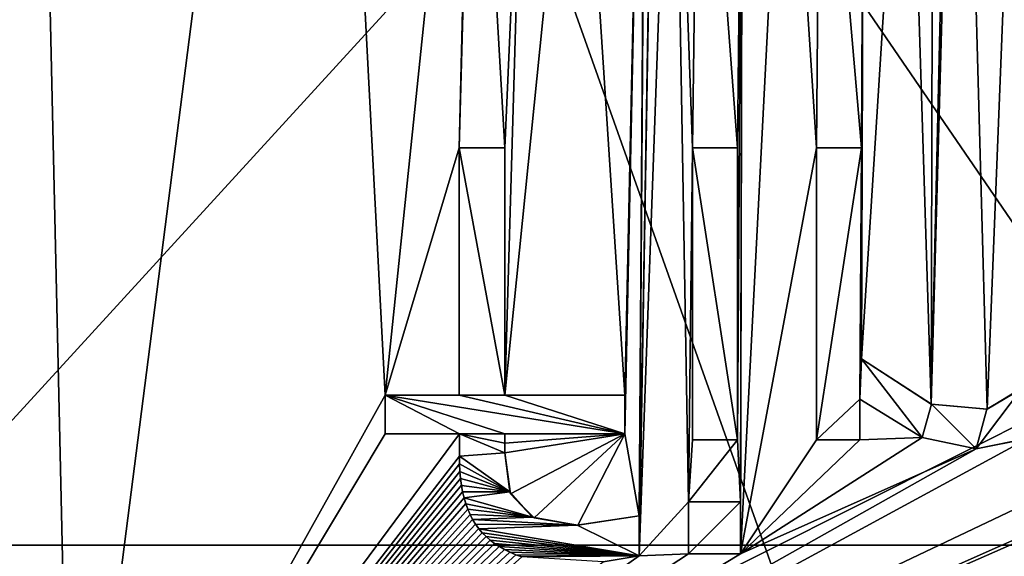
# Model space of a CAD drawing. Header units: millimetres. Extents: x -108 to 102, y -29 to 80.
# Tile 244 of 256: x 50.61 to 54.16, y 19.56 to 21.5. Entities that reach past the tile are written whole.
import ezdxf

# ---------------------------------------------------------------- set-up
doc = ezdxf.new("R2010")
doc.units = ezdxf.units.MM
doc.header["$LTSCALE"] = 65.185185
for name, color, linetype in [('2437', 7, 'CONTINUOUS'), ('2482', 7, 'CONTINUOUS'), ('2483', 7, 'CONTINUOUS'), ('2484', 7, 'CONTINUOUS'), ('2485', 7, 'CONTINUOUS'), ('2486', 7, 'CONTINUOUS'), ('2487', 7, 'CONTINUOUS'), ('2488', 7, 'CONTINUOUS'), ('2489', 7, 'CONTINUOUS'), ('2490', 7, 'CONTINUOUS'), ('2491', 7, 'CONTINUOUS'), ('2492', 7, 'CONTINUOUS'), ('2493', 7, 'CONTINUOUS'), ('2494', 7, 'CONTINUOUS'), ('2495', 7, 'CONTINUOUS'), ('2496', 7, 'CONTINUOUS'), ('2497', 7, 'CONTINUOUS'), ('2498', 7, 'CONTINUOUS'), ('2499', 7, 'CONTINUOUS'), ('2500', 7, 'CONTINUOUS'), ('2501', 7, 'CONTINUOUS'), ('2502', 7, 'CONTINUOUS'), ('2503', 7, 'CONTINUOUS'), ('2504', 7, 'CONTINUOUS'), ('2505', 7, 'CONTINUOUS'), ('2506', 7, 'CONTINUOUS'), ('2507', 7, 'CONTINUOUS'), ('2508', 7, 'CONTINUOUS'), ('2509', 7, 'CONTINUOUS'), ('2518', 7, 'CONTINUOUS'), ('2519', 7, 'CONTINUOUS'), ('2520', 7, 'CONTINUOUS'), ('2521', 7, 'CONTINUOUS'), ('26', 7, 'CONTINUOUS'), ('2715', 7, 'CONTINUOUS'), ('2751', 7, 'CONTINUOUS'), ('2761', 7, 'CONTINUOUS'), ('2762', 7, 'CONTINUOUS'), ('2763', 7, 'CONTINUOUS'), ('45', 7, 'CONTINUOUS'), ('46', 7, 'CONTINUOUS'), ('93', 7, 'CONTINUOUS')]:
    doc.layers.add(name, color=color, linetype=linetype)

msp = doc.modelspace()

# ---------------------------------------------------------------- linework, layer by layer
at = {"layer": '2437', "color": 7, "linetype": 'CONTINUOUS'}
for points in [[(74, 29.972, 120.55), (35, 29.972, 120.55), (35, 10.393, 121.8333), (74, 29.972, 120.55)], [(74, 29.972, 120.55), (35, 10.393, 121.8333), (74, 10.393, 121.8333), (74, 29.972, 120.55)]]:
    msp.add_3dface(points, dxfattribs=at)
at = {"layer": '2482', "color": 7, "linetype": 'CONTINUOUS'}
for points in [[(52.3609, 21.0363, 118.45), (52.3609, 20.1439, 118.45), (52.1967, 21.0363, 118.45), (52.3609, 21.0363, 118.45)], [(52.1967, 21.0363, 118.45), (52.3609, 20.1439, 118.45), (52.1967, 20.1439, 118.45), (52.1967, 21.0363, 118.45)], [(52.3609, 20.0049, 118.45), (52.1974, 20.0049, 118.45), (51.9294, 20.1439, 118.45), (52.3609, 20.0049, 118.45)], [(51.9294, 20.1439, 118.45), (52.1974, 20.0049, 118.45), (51.9294, 20.0049, 118.45), (51.9294, 20.1439, 118.45)], [(52.7945, 20.0049, 118.45), (52.3609, 20.0049, 118.45), (51.9294, 20.1439, 118.45), (52.7945, 20.0049, 118.45)], [(52.1967, 20.1439, 118.45), (52.7945, 20.0049, 118.45), (51.9294, 20.1439, 118.45), (52.1967, 20.1439, 118.45)], [(52.3609, 20.1439, 118.45), (52.7945, 20.0049, 118.45), (52.1967, 20.1439, 118.45), (52.3609, 20.1439, 118.45)], [(52.7945, 20.1439, 118.45), (52.7945, 20.0049, 118.45), (52.3609, 20.1439, 118.45), (52.7945, 20.1439, 118.45)], [(52.1974, 19.9245, 118.45), (52.1974, 20.0049, 118.45), (52.3609, 19.9364, 118.45), (52.1974, 19.9245, 118.45)], [(52.3609, 19.9364, 118.45), (52.1974, 20.0049, 118.45), (52.3609, 19.9707, 118.45), (52.3609, 19.9364, 118.45)], [(52.3609, 19.9707, 118.45), (52.1974, 20.0049, 118.45), (52.3609, 20.0049, 118.45), (52.3609, 19.9707, 118.45)], [(52.3796, 19.795, 118.45), (52.1974, 19.9245, 118.45), (52.3609, 19.9364, 118.45), (52.3796, 19.795, 118.45)], [(52.1979, 19.8961, 118.45), (52.1974, 19.9245, 118.45), (52.3796, 19.795, 118.45), (52.1979, 19.8961, 118.45)], [(52.1993, 19.8689, 118.45), (52.1979, 19.8961, 118.45), (52.3796, 19.795, 118.45), (52.1993, 19.8689, 118.45)], [(52.2017, 19.8431, 118.45), (52.1993, 19.8689, 118.45), (52.3796, 19.795, 118.45), (52.2017, 19.8431, 118.45)], [(52.205, 19.8187, 118.45), (52.2017, 19.8431, 118.45), (52.3796, 19.795, 118.45), (52.205, 19.8187, 118.45)], [(52.2092, 19.7956, 118.45), (52.205, 19.8187, 118.45), (52.3796, 19.795, 118.45), (52.2092, 19.7956, 118.45)], [(52.2144, 19.7734, 118.45), (52.2092, 19.7956, 118.45), (52.3796, 19.795, 118.45), (52.2144, 19.7734, 118.45)], [(52.4613, 19.7045, 118.45), (52.2144, 19.7734, 118.45), (52.3796, 19.795, 118.45), (52.4613, 19.7045, 118.45)], [(52.2206, 19.7523, 118.45), (52.2144, 19.7734, 118.45), (52.4613, 19.7045, 118.45), (52.2206, 19.7523, 118.45)], [(52.2277, 19.7323, 118.45), (52.2206, 19.7523, 118.45), (52.4613, 19.7045, 118.45), (52.2277, 19.7323, 118.45)], [(52.2359, 19.7133, 118.45), (52.2277, 19.7323, 118.45), (52.4613, 19.7045, 118.45), (52.2359, 19.7133, 118.45)], [(52.2451, 19.6953, 118.45), (52.2359, 19.7133, 118.45), (52.4613, 19.7045, 118.45), (52.2451, 19.6953, 118.45)], [(52.6228, 19.6749, 118.45), (52.2451, 19.6953, 118.45), (52.4613, 19.7045, 118.45), (52.6228, 19.6749, 118.45)], [(52.2555, 19.6784, 118.45), (52.2451, 19.6953, 118.45), (52.6228, 19.6749, 118.45), (52.2555, 19.6784, 118.45)], [(52.2673, 19.6623, 118.45), (52.2555, 19.6784, 118.45), (52.6228, 19.6749, 118.45), (52.2673, 19.6623, 118.45)], [(52.8464, 19.7092, 118.45), (52.8464, 19.5642, 118.45), (52.6228, 19.6749, 118.45), (52.8464, 19.7092, 118.45)], [(52.8464, 19.5642, 118.45), (52.2673, 19.6623, 118.45), (52.6228, 19.6749, 118.45), (52.8464, 19.5642, 118.45)], [(52.2804, 19.647, 118.45), (52.2673, 19.6623, 118.45), (52.8464, 19.5642, 118.45), (52.2804, 19.647, 118.45)], [(52.2938, 19.6337, 118.45), (52.2804, 19.647, 118.45), (52.8464, 19.5642, 118.45), (52.2938, 19.6337, 118.45)], [(52.3086, 19.621, 118.45), (52.2938, 19.6337, 118.45), (52.8464, 19.5642, 118.45), (52.3086, 19.621, 118.45)], [(52.3245, 19.609, 118.45), (52.3086, 19.621, 118.45), (52.8464, 19.5642, 118.45), (52.3245, 19.609, 118.45)], [(52.3418, 19.5977, 118.45), (52.3245, 19.609, 118.45), (52.8464, 19.5642, 118.45), (52.3418, 19.5977, 118.45)], [(52.3602, 19.5872, 118.45), (52.3418, 19.5977, 118.45), (52.8464, 19.5642, 118.45), (52.3602, 19.5872, 118.45)], [(52.3801, 19.5773, 118.45), (52.3602, 19.5872, 118.45), (52.8464, 19.5642, 118.45), (52.3801, 19.5773, 118.45)], [(52.4011, 19.5684, 118.45), (52.3801, 19.5773, 118.45), (52.8464, 19.5642, 118.45), (52.4011, 19.5684, 118.45)], [(52.423, 19.5604, 118.45), (52.4011, 19.5684, 118.45), (52.8464, 19.5642, 118.45), (52.423, 19.5604, 118.45)], [(52.7159, 19.5423, 118.45), (52.423, 19.5604, 118.45), (52.8464, 19.5642, 118.45), (52.7159, 19.5423, 118.45)]]:
    msp.add_3dface(points, dxfattribs=at)
at = {"layer": '2483', "color": 7, "linetype": 'CONTINUOUS'}
for points in [[(51.9294, 20.0049, 118.45), (52.1974, 20.0049, 118.45), (51.9294, 20.0049, 118.55), (51.9294, 20.0049, 118.45)], [(52.1974, 20.0049, 118.45), (52.1974, 20.0049, 118.55), (51.9294, 20.0049, 118.55), (52.1974, 20.0049, 118.45)]]:
    msp.add_3dface(points, dxfattribs=at)
at = {"layer": '2484', "color": 7, "linetype": 'CONTINUOUS'}
for points in [[(51.9294, 20.1439, 118.45), (51.9294, 20.0049, 118.45), (51.9294, 20.1439, 118.55), (51.9294, 20.1439, 118.45)], [(51.9294, 20.0049, 118.45), (51.9294, 20.0049, 118.55), (51.9294, 20.1439, 118.55), (51.9294, 20.0049, 118.45)]]:
    msp.add_3dface(points, dxfattribs=at)
at = {"layer": '2485', "color": 7, "linetype": 'CONTINUOUS'}
for points in [[(52.1967, 20.1439, 118.45), (51.9294, 20.1439, 118.45), (52.1967, 20.1439, 118.55), (52.1967, 20.1439, 118.45)], [(51.9294, 20.1439, 118.45), (51.9294, 20.1439, 118.55), (52.1967, 20.1439, 118.55), (51.9294, 20.1439, 118.45)]]:
    msp.add_3dface(points, dxfattribs=at)
at = {"layer": '2486', "color": 7, "linetype": 'CONTINUOUS'}
for points in [[(52.1967, 21.0363, 118.45), (52.1967, 20.1439, 118.45), (52.1967, 21.0363, 118.55), (52.1967, 21.0363, 118.45)], [(52.1967, 20.1439, 118.45), (52.1967, 20.1439, 118.55), (52.1967, 21.0363, 118.55), (52.1967, 20.1439, 118.45)]]:
    msp.add_3dface(points, dxfattribs=at)
at = {"layer": '2487', "color": 7, "linetype": 'CONTINUOUS'}
for points in [[(52.3609, 21.0363, 118.45), (52.1967, 21.0363, 118.45), (52.3609, 21.0363, 118.55), (52.3609, 21.0363, 118.45)], [(52.1967, 21.0363, 118.45), (52.1967, 21.0363, 118.55), (52.3609, 21.0363, 118.55), (52.1967, 21.0363, 118.45)]]:
    msp.add_3dface(points, dxfattribs=at)
at = {"layer": '2488', "color": 7, "linetype": 'CONTINUOUS'}
for points in [[(52.3609, 20.1439, 118.45), (52.3609, 21.0363, 118.45), (52.3609, 20.1439, 118.55), (52.3609, 20.1439, 118.45)], [(52.3609, 21.0363, 118.45), (52.3609, 21.0363, 118.55), (52.3609, 20.1439, 118.55), (52.3609, 21.0363, 118.45)]]:
    msp.add_3dface(points, dxfattribs=at)
at = {"layer": '2489', "color": 7, "linetype": 'CONTINUOUS'}
for points in [[(52.7945, 20.1439, 118.45), (52.3609, 20.1439, 118.45), (52.7945, 20.1439, 118.55), (52.7945, 20.1439, 118.45)], [(52.3609, 20.1439, 118.45), (52.3609, 20.1439, 118.55), (52.7945, 20.1439, 118.55), (52.3609, 20.1439, 118.45)]]:
    msp.add_3dface(points, dxfattribs=at)
at = {"layer": '2490', "color": 7, "linetype": 'CONTINUOUS'}
for points in [[(52.7945, 20.0049, 118.45), (52.7945, 20.1439, 118.45), (52.7945, 20.0049, 118.55), (52.7945, 20.0049, 118.45)], [(52.7945, 20.1439, 118.45), (52.7945, 20.1439, 118.55), (52.7945, 20.0049, 118.55), (52.7945, 20.1439, 118.45)]]:
    msp.add_3dface(points, dxfattribs=at)
at = {"layer": '2491', "color": 7, "linetype": 'CONTINUOUS'}
for points in [[(52.3609, 20.0049, 118.45), (52.7945, 20.0049, 118.45), (52.3609, 20.0049, 118.55), (52.3609, 20.0049, 118.45)], [(52.7945, 20.0049, 118.45), (52.7945, 20.0049, 118.55), (52.3609, 20.0049, 118.55), (52.7945, 20.0049, 118.45)]]:
    msp.add_3dface(points, dxfattribs=at)
at = {"layer": '2492', "color": 7, "linetype": 'CONTINUOUS'}
for points in [[(52.3609, 19.9707, 118.45), (52.3609, 20.0049, 118.45), (52.3609, 19.9707, 118.55), (52.3609, 19.9707, 118.45)], [(52.3609, 20.0049, 118.45), (52.3609, 20.0049, 118.55), (52.3609, 19.9707, 118.55), (52.3609, 20.0049, 118.45)], [(52.3609, 19.9364, 118.45), (52.3609, 19.9707, 118.45), (52.3609, 19.9364, 118.55), (52.3609, 19.9364, 118.45)], [(52.3609, 19.9364, 118.55), (52.3609, 19.9707, 118.45), (52.3609, 19.9707, 118.55), (52.3609, 19.9364, 118.55)]]:
    msp.add_3dface(points, dxfattribs=at)
at = {"layer": '2493', "color": 7, "linetype": 'CONTINUOUS'}
for points in [[(52.3796, 19.795, 118.45), (52.3609, 19.9364, 118.45), (52.3823, 19.788, 118.55), (52.3796, 19.795, 118.45)], [(52.3609, 19.9364, 118.45), (52.3609, 19.9364, 118.55), (52.3823, 19.788, 118.55), (52.3609, 19.9364, 118.45)], [(52.4613, 19.7045, 118.45), (52.3796, 19.795, 118.45), (52.3823, 19.788, 118.55), (52.4613, 19.7045, 118.45)], [(52.4667, 19.7018, 118.55), (52.4613, 19.7045, 118.45), (52.3823, 19.788, 118.55), (52.4667, 19.7018, 118.55)], [(52.6228, 19.6749, 118.45), (52.4613, 19.7045, 118.45), (52.4667, 19.7018, 118.55), (52.6228, 19.6749, 118.45)], [(52.6252, 19.6749, 118.55), (52.6228, 19.6749, 118.45), (52.4667, 19.7018, 118.55), (52.6252, 19.6749, 118.55)], [(52.8464, 19.7092, 118.45), (52.6228, 19.6749, 118.45), (52.8464, 19.7092, 118.55), (52.8464, 19.7092, 118.45)], [(52.8464, 19.7092, 118.55), (52.6228, 19.6749, 118.45), (52.6252, 19.6749, 118.55), (52.8464, 19.7092, 118.55)]]:
    msp.add_3dface(points, dxfattribs=at)
at = {"layer": '2494', "color": 7, "linetype": 'CONTINUOUS'}
for points in [[(52.8464, 19.5642, 118.45), (52.8464, 19.7092, 118.45), (52.8464, 19.5642, 118.55), (52.8464, 19.5642, 118.45)], [(52.8464, 19.7092, 118.45), (52.8464, 19.7092, 118.55), (52.8464, 19.5642, 118.55), (52.8464, 19.7092, 118.45)]]:
    msp.add_3dface(points, dxfattribs=at)
at = {"layer": '2495', "color": 7, "linetype": 'CONTINUOUS'}
for points in [[(52.7159, 19.5423, 118.45), (52.8464, 19.5642, 118.45), (52.7162, 19.5423, 118.55), (52.7159, 19.5423, 118.45)], [(52.8464, 19.5642, 118.45), (52.8464, 19.5642, 118.55), (52.7162, 19.5423, 118.55), (52.8464, 19.5642, 118.45)]]:
    msp.add_3dface(points, dxfattribs=at)
at = {"layer": '2496', "color": 7, "linetype": 'CONTINUOUS'}
for points in [[(52.1974, 19.9245, 118.45), (52.1979, 19.8961, 118.45), (52.1974, 19.9245, 118.55), (52.1974, 19.9245, 118.45)], [(52.1974, 19.9245, 118.55), (52.1979, 19.8961, 118.45), (52.1979, 19.8961, 118.55), (52.1974, 19.9245, 118.55)], [(52.1979, 19.8961, 118.45), (52.1993, 19.8689, 118.45), (52.1993, 19.869, 118.55), (52.1979, 19.8961, 118.45)], [(52.1979, 19.8961, 118.55), (52.1979, 19.8961, 118.45), (52.1993, 19.869, 118.55), (52.1979, 19.8961, 118.55)], [(52.1993, 19.869, 118.55), (52.1993, 19.8689, 118.45), (52.2017, 19.8433, 118.55), (52.1993, 19.869, 118.55)], [(52.1993, 19.8689, 118.45), (52.2017, 19.8431, 118.45), (52.2017, 19.8433, 118.55), (52.1993, 19.8689, 118.45)], [(52.2017, 19.8433, 118.55), (52.2017, 19.8431, 118.45), (52.2049, 19.8189, 118.55), (52.2017, 19.8433, 118.55)], [(52.2017, 19.8431, 118.45), (52.205, 19.8187, 118.45), (52.2049, 19.8189, 118.55), (52.2017, 19.8431, 118.45)], [(52.2049, 19.8189, 118.55), (52.205, 19.8187, 118.45), (52.2092, 19.7958, 118.55), (52.2049, 19.8189, 118.55)], [(52.205, 19.8187, 118.45), (52.2092, 19.7956, 118.45), (52.2092, 19.7958, 118.55), (52.205, 19.8187, 118.45)], [(52.2092, 19.7958, 118.55), (52.2092, 19.7956, 118.45), (52.2143, 19.7737, 118.55), (52.2092, 19.7958, 118.55)], [(52.2092, 19.7956, 118.45), (52.2144, 19.7734, 118.45), (52.2143, 19.7737, 118.55), (52.2092, 19.7956, 118.45)], [(52.2143, 19.7737, 118.55), (52.2144, 19.7734, 118.45), (52.2205, 19.7527, 118.55), (52.2143, 19.7737, 118.55)], [(52.2144, 19.7734, 118.45), (52.2206, 19.7523, 118.45), (52.2205, 19.7527, 118.55), (52.2144, 19.7734, 118.45)], [(52.2205, 19.7527, 118.55), (52.2206, 19.7523, 118.45), (52.2276, 19.7327, 118.55), (52.2205, 19.7527, 118.55)], [(52.2206, 19.7523, 118.45), (52.2277, 19.7323, 118.45), (52.2276, 19.7327, 118.55), (52.2206, 19.7523, 118.45)], [(52.2276, 19.7327, 118.55), (52.2277, 19.7323, 118.45), (52.2357, 19.7137, 118.55), (52.2276, 19.7327, 118.55)], [(52.2277, 19.7323, 118.45), (52.2359, 19.7133, 118.45), (52.2357, 19.7137, 118.55), (52.2277, 19.7323, 118.45)], [(52.2357, 19.7137, 118.55), (52.2359, 19.7133, 118.45), (52.2449, 19.6958, 118.55), (52.2357, 19.7137, 118.55)], [(52.2359, 19.7133, 118.45), (52.2451, 19.6953, 118.45), (52.2449, 19.6958, 118.55), (52.2359, 19.7133, 118.45)], [(52.2449, 19.6958, 118.55), (52.2451, 19.6953, 118.45), (52.2552, 19.6788, 118.55), (52.2449, 19.6958, 118.55)], [(52.2451, 19.6953, 118.45), (52.2555, 19.6784, 118.45), (52.2552, 19.6788, 118.55), (52.2451, 19.6953, 118.45)], [(52.2552, 19.6788, 118.55), (52.2555, 19.6784, 118.45), (52.267, 19.6626, 118.55), (52.2552, 19.6788, 118.55)], [(52.2555, 19.6784, 118.45), (52.2673, 19.6623, 118.45), (52.267, 19.6626, 118.55), (52.2555, 19.6784, 118.45)], [(52.267, 19.6626, 118.55), (52.2673, 19.6623, 118.45), (52.2801, 19.6474, 118.55), (52.267, 19.6626, 118.55)], [(52.2673, 19.6623, 118.45), (52.2804, 19.647, 118.45), (52.2801, 19.6474, 118.55), (52.2673, 19.6623, 118.45)], [(52.2801, 19.6474, 118.55), (52.2804, 19.647, 118.45), (52.2935, 19.634, 118.55), (52.2801, 19.6474, 118.55)], [(52.2804, 19.647, 118.45), (52.2938, 19.6337, 118.45), (52.2935, 19.634, 118.55), (52.2804, 19.647, 118.45)], [(52.2935, 19.634, 118.55), (52.2938, 19.6337, 118.45), (52.3082, 19.6213, 118.55), (52.2935, 19.634, 118.55)], [(52.2938, 19.6337, 118.45), (52.3086, 19.621, 118.45), (52.3082, 19.6213, 118.55), (52.2938, 19.6337, 118.45)], [(52.3082, 19.6213, 118.55), (52.3086, 19.621, 118.45), (52.3242, 19.6092, 118.55), (52.3082, 19.6213, 118.55)], [(52.3086, 19.621, 118.45), (52.3245, 19.609, 118.45), (52.3242, 19.6092, 118.55), (52.3086, 19.621, 118.45)], [(52.3242, 19.6092, 118.55), (52.3245, 19.609, 118.45), (52.3414, 19.5979, 118.55), (52.3242, 19.6092, 118.55)], [(52.3245, 19.609, 118.45), (52.3418, 19.5977, 118.45), (52.3414, 19.5979, 118.55), (52.3245, 19.609, 118.45)], [(52.3414, 19.5979, 118.55), (52.3418, 19.5977, 118.45), (52.3599, 19.5873, 118.55), (52.3414, 19.5979, 118.55)], [(52.3418, 19.5977, 118.45), (52.3602, 19.5872, 118.45), (52.3599, 19.5873, 118.55), (52.3418, 19.5977, 118.45)], [(52.3599, 19.5873, 118.55), (52.3602, 19.5872, 118.45), (52.3798, 19.5775, 118.55), (52.3599, 19.5873, 118.55)], [(52.3602, 19.5872, 118.45), (52.3801, 19.5773, 118.45), (52.3798, 19.5775, 118.55), (52.3602, 19.5872, 118.45)], [(52.3798, 19.5775, 118.55), (52.3801, 19.5773, 118.45), (52.4009, 19.5685, 118.55), (52.3798, 19.5775, 118.55)], [(52.3801, 19.5773, 118.45), (52.4011, 19.5684, 118.45), (52.4009, 19.5685, 118.55), (52.3801, 19.5773, 118.45)], [(52.4009, 19.5685, 118.55), (52.4011, 19.5684, 118.45), (52.4228, 19.5605, 118.55), (52.4009, 19.5685, 118.55)], [(52.4011, 19.5684, 118.45), (52.423, 19.5604, 118.45), (52.4228, 19.5605, 118.55), (52.4011, 19.5684, 118.45)]]:
    msp.add_3dface(points, dxfattribs=at)
at = {"layer": '2497', "color": 7, "linetype": 'CONTINUOUS'}
for points in [[(52.1974, 20.0049, 118.45), (52.1974, 19.9245, 118.45), (52.1974, 20.0049, 118.55), (52.1974, 20.0049, 118.45)], [(52.1974, 20.0049, 118.55), (52.1974, 19.9245, 118.45), (52.1974, 19.9245, 118.55), (52.1974, 20.0049, 118.55)]]:
    msp.add_3dface(points, dxfattribs=at)
at = {"layer": '2498', "color": 7, "linetype": 'CONTINUOUS'}
for points in [[(53.2114, 19.5722, 118.55), (53.0239, 19.5722, 118.55), (53.2114, 19.5722, 118.45), (53.2114, 19.5722, 118.55)], [(53.2114, 19.5722, 118.45), (53.0239, 19.5722, 118.55), (53.0239, 19.5722, 118.45), (53.2114, 19.5722, 118.45)]]:
    msp.add_3dface(points, dxfattribs=at)
at = {"layer": '2499', "color": 7, "linetype": 'CONTINUOUS'}
for points in [[(53.0239, 19.5722, 118.45), (53.0239, 19.5722, 118.55), (53.0239, 19.7597, 118.55), (53.0239, 19.5722, 118.45)], [(53.0239, 19.5722, 118.45), (53.0239, 19.7597, 118.55), (53.0239, 19.7597, 118.45), (53.0239, 19.5722, 118.45)]]:
    msp.add_3dface(points, dxfattribs=at)
at = {"layer": '2500', "color": 7, "linetype": 'CONTINUOUS'}
for points in [[(53.0239, 19.7597, 118.45), (53.0239, 19.7597, 118.55), (53.2114, 19.7597, 118.55), (53.0239, 19.7597, 118.45)], [(53.0239, 19.7597, 118.45), (53.2114, 19.7597, 118.55), (53.2114, 19.7597, 118.45), (53.0239, 19.7597, 118.45)]]:
    msp.add_3dface(points, dxfattribs=at)
at = {"layer": '2501', "color": 7, "linetype": 'CONTINUOUS'}
for points in [[(53.2114, 19.5722, 118.55), (53.2114, 19.5722, 118.45), (53.2114, 19.7597, 118.45), (53.2114, 19.5722, 118.55)], [(53.2114, 19.7597, 118.55), (53.2114, 19.5722, 118.55), (53.2114, 19.7597, 118.45), (53.2114, 19.7597, 118.55)]]:
    msp.add_3dface(points, dxfattribs=at)
at = {"layer": '2502', "color": 7, "linetype": 'CONTINUOUS'}
for points in [[(53.0379, 19.983, 118.45), (53.0379, 19.983, 118.55), (53.0379, 21.0363, 118.55), (53.0379, 19.983, 118.45)], [(53.0379, 21.0363, 118.45), (53.0379, 19.983, 118.45), (53.0379, 21.0363, 118.55), (53.0379, 21.0363, 118.45)]]:
    msp.add_3dface(points, dxfattribs=at)
at = {"layer": '2503', "color": 7, "linetype": 'CONTINUOUS'}
for points in [[(53.0379, 21.0363, 118.45), (53.0379, 21.0363, 118.55), (53.2008, 21.0363, 118.55), (53.0379, 21.0363, 118.45)], [(53.0379, 21.0363, 118.45), (53.2008, 21.0363, 118.55), (53.2008, 21.0363, 118.45), (53.0379, 21.0363, 118.45)]]:
    msp.add_3dface(points, dxfattribs=at)
at = {"layer": '2504', "color": 7, "linetype": 'CONTINUOUS'}
for points in [[(53.2008, 21.0363, 118.45), (53.2008, 21.0363, 118.55), (53.2008, 19.983, 118.55), (53.2008, 21.0363, 118.45)], [(53.2008, 19.983, 118.45), (53.2008, 21.0363, 118.45), (53.2008, 19.983, 118.55), (53.2008, 19.983, 118.45)]]:
    msp.add_3dface(points, dxfattribs=at)
at = {"layer": '2505', "color": 7, "linetype": 'CONTINUOUS'}
for points in [[(53.0379, 19.983, 118.55), (53.0379, 19.983, 118.45), (53.2008, 19.983, 118.45), (53.0379, 19.983, 118.55)], [(53.0379, 19.983, 118.55), (53.2008, 19.983, 118.45), (53.2008, 19.983, 118.55), (53.0379, 19.983, 118.55)]]:
    msp.add_3dface(points, dxfattribs=at)
at = {"layer": '2506', "color": 7, "linetype": 'CONTINUOUS'}
for points in [[(53.4854, 19.9831, 118.45), (53.4854, 19.9831, 118.55), (53.4854, 21.0364, 118.55), (53.4854, 19.9831, 118.45)], [(53.4854, 21.0364, 118.45), (53.4854, 19.9831, 118.45), (53.4854, 21.0364, 118.55), (53.4854, 21.0364, 118.45)]]:
    msp.add_3dface(points, dxfattribs=at)
at = {"layer": '2507', "color": 7, "linetype": 'CONTINUOUS'}
for points in [[(53.4854, 21.0364, 118.45), (53.4854, 21.0364, 118.55), (53.6483, 21.0364, 118.55), (53.4854, 21.0364, 118.45)], [(53.4854, 21.0364, 118.45), (53.6483, 21.0364, 118.55), (53.6483, 21.0364, 118.45), (53.4854, 21.0364, 118.45)]]:
    msp.add_3dface(points, dxfattribs=at)
at = {"layer": '2508', "color": 7, "linetype": 'CONTINUOUS'}
for points in [[(53.6483, 21.0364, 118.45), (53.6483, 21.0364, 118.55), (53.6483, 20.2751, 118.55), (53.6483, 21.0364, 118.45)], [(53.6483, 20.2751, 118.45), (53.6483, 21.0364, 118.45), (53.6483, 20.2751, 118.55), (53.6483, 20.2751, 118.45)]]:
    msp.add_3dface(points, dxfattribs=at)
at = {"layer": '2509', "color": 7, "linetype": 'CONTINUOUS'}
for points in [[(53.6483, 20.2751, 118.45), (53.6483, 20.2751, 118.55), (53.8996, 20.1123, 118.55), (53.6483, 20.2751, 118.45)], [(53.6483, 20.2751, 118.45), (53.8996, 20.1123, 118.55), (53.9006, 20.112, 118.45), (53.6483, 20.2751, 118.45)], [(54.1001, 20.0942, 118.45), (54.1012, 20.0943, 118.55), (54.2249, 20.1666, 118.45), (54.1001, 20.0942, 118.45)], [(54.1012, 20.0943, 118.55), (54.2276, 20.1703, 118.55), (54.2249, 20.1666, 118.45), (54.1012, 20.0943, 118.55)], [(53.8996, 20.1123, 118.55), (54.1012, 20.0943, 118.55), (53.9006, 20.112, 118.45), (53.8996, 20.1123, 118.55)], [(53.9006, 20.112, 118.45), (54.1012, 20.0943, 118.55), (54.1001, 20.0942, 118.45), (53.9006, 20.112, 118.45)]]:
    msp.add_3dface(points, dxfattribs=at)
at = {"layer": '2518', "color": 7, "linetype": 'CONTINUOUS'}
for points in [[(54.2501, 19.989, 118.55), (54.0619, 19.9506, 118.55), (54.2491, 19.9884, 118.45), (54.2501, 19.989, 118.55)], [(54.2491, 19.9884, 118.45), (54.0619, 19.9506, 118.55), (54.0619, 19.9506, 118.45), (54.2491, 19.9884, 118.45)]]:
    msp.add_3dface(points, dxfattribs=at)
at = {"layer": '2519', "color": 7, "linetype": 'CONTINUOUS'}
for points in [[(53.8671, 19.9911, 118.55), (53.6423, 20.1301, 118.55), (53.8671, 19.9911, 118.45), (53.8671, 19.9911, 118.55)], [(53.8671, 19.9911, 118.45), (53.6423, 20.1301, 118.55), (53.6423, 20.1301, 118.45), (53.8671, 19.9911, 118.45)], [(54.0619, 19.9506, 118.45), (54.0619, 19.9506, 118.55), (53.8671, 19.9911, 118.55), (54.0619, 19.9506, 118.45)], [(54.0619, 19.9506, 118.45), (53.8671, 19.9911, 118.55), (53.8671, 19.9911, 118.45), (54.0619, 19.9506, 118.45)]]:
    msp.add_3dface(points, dxfattribs=at)
at = {"layer": '2520', "color": 7, "linetype": 'CONTINUOUS'}
for points in [[(53.6423, 20.1301, 118.45), (53.6423, 20.1301, 118.55), (53.6423, 19.9831, 118.55), (53.6423, 20.1301, 118.45)], [(53.6423, 20.1301, 118.45), (53.6423, 19.9831, 118.55), (53.6423, 19.9831, 118.45), (53.6423, 20.1301, 118.45)]]:
    msp.add_3dface(points, dxfattribs=at)
at = {"layer": '2521', "color": 7, "linetype": 'CONTINUOUS'}
for points in [[(53.4854, 19.9831, 118.55), (53.4854, 19.9831, 118.45), (53.6423, 19.9831, 118.45), (53.4854, 19.9831, 118.55)], [(53.6423, 19.9831, 118.55), (53.4854, 19.9831, 118.55), (53.6423, 19.9831, 118.45), (53.6423, 19.9831, 118.55)]]:
    msp.add_3dface(points, dxfattribs=at)
at = {"layer": '26', "color": 7, "linetype": 'CONTINUOUS', "true_color": 0xe6e6e6}
for points in [[(54.5, 16.2143, 110.2005), (51.4757, 24.739, 114.2642), (45.3571, 18.6641, 110.2005), (54.5, 16.2143, 110.2005)], [(51.4757, 24.739, 114.2642), (48.4623, 24.739, 113.8105), (45.3571, 18.6641, 110.2005), (51.4757, 24.739, 114.2642)], [(54.5, 20.3192, 112.626), (54.5, 24.739, 114.4146), (51.4757, 24.739, 114.2642), (54.5, 20.3192, 112.626)], [(54.5, 16.2143, 110.2005), (54.5, 20.3192, 112.626), (51.4757, 24.739, 114.2642), (54.5, 16.2143, 110.2005)]]:
    msp.add_3dface(points, dxfattribs=at)
at = {"layer": '2715', "color": 7, "linetype": 'CONTINUOUS'}
msp.add_3dface([(44.1194, 21.291, 118.55), (50.798, 18.1132, 118.55), (50.5869, 17.573, 118.3692), (44.1194, 21.291, 118.55)], dxfattribs=at)
at = {"layer": '2751', "color": 7, "linetype": 'CONTINUOUS'}
for points in [[(50.6358, 25.334, 118.55), (44.1194, 21.291, 118.55), (47.0754, 23.5399, 118.55), (50.6358, 25.334, 118.55)], [(50.798, 18.1132, 118.55), (44.1194, 21.291, 118.55), (50.6358, 25.334, 118.55), (50.798, 18.1132, 118.55)], [(51.6771, 24.9777, 118.55), (50.798, 18.1132, 118.55), (50.6358, 25.334, 118.55), (51.6771, 24.9777, 118.55)], [(51.9294, 20.1439, 118.55), (50.798, 18.1132, 118.55), (51.6771, 24.9777, 118.55), (51.9294, 20.1439, 118.55)], [(52.25, 23.2287, 118.55), (51.9294, 20.1439, 118.55), (51.6771, 24.9777, 118.55), (52.25, 23.2287, 118.55)], [(52.7945, 20.1439, 118.55), (52.625, 22.75, 118.55), (52.875, 23.867, 118.55), (52.7945, 20.1439, 118.55)], [(52.7945, 20.0049, 118.55), (52.7945, 20.1439, 118.55), (52.875, 23.867, 118.55), (52.7945, 20.0049, 118.55)], [(52.8464, 19.7092, 118.55), (52.7945, 20.0049, 118.55), (52.875, 23.867, 118.55), (52.8464, 19.7092, 118.55)], [(52.8464, 19.5642, 118.55), (52.8464, 19.7092, 118.55), (52.875, 23.867, 118.55), (52.8464, 19.5642, 118.55)], [(52.875, 23.7713, 118.55), (52.8464, 19.5642, 118.55), (52.875, 23.867, 118.55), (52.875, 23.7713, 118.55)], [(54.1012, 20.0943, 118.55), (54, 23.7713, 118.55), (54.25, 23.867, 118.55), (54.1012, 20.0943, 118.55)], [(54.2276, 20.1703, 118.55), (54.1012, 20.0943, 118.55), (54.25, 23.867, 118.55), (54.2276, 20.1703, 118.55)], [(52.8464, 19.5642, 118.55), (52.875, 23.7713, 118.55), (52.9062, 23.2287, 118.55), (52.8464, 19.5642, 118.55)], [(54.1012, 20.0943, 118.55), (53.8996, 20.1123, 118.55), (54, 23.7713, 118.55), (54.1012, 20.0943, 118.55)], [(54, 23.7713, 118.55), (53.8996, 20.1123, 118.55), (53.9688, 23.133, 118.55), (54, 23.7713, 118.55)], [(52.1967, 21.0363, 118.55), (51.9294, 20.1439, 118.55), (52.25, 23.2287, 118.55), (52.1967, 21.0363, 118.55)], [(52.25, 22.9734, 118.55), (52.1967, 21.0363, 118.55), (52.25, 23.2287, 118.55), (52.25, 22.9734, 118.55)], [(52.9062, 23.133, 118.55), (52.8464, 19.5642, 118.55), (52.9062, 23.2287, 118.55), (52.9062, 23.133, 118.55)], [(52.9687, 22.9734, 118.55), (52.8464, 19.5642, 118.55), (52.9062, 23.133, 118.55), (52.9687, 22.9734, 118.55)], [(53.9688, 23.133, 118.55), (53.8996, 20.1123, 118.55), (53.9062, 22.9734, 118.55), (53.9688, 23.133, 118.55)], [(52.3609, 21.0363, 118.55), (52.1967, 21.0363, 118.55), (52.25, 22.9734, 118.55), (52.3609, 21.0363, 118.55)], [(52.4375, 22.75, 118.55), (52.3609, 21.0363, 118.55), (52.25, 22.9734, 118.55), (52.4375, 22.75, 118.55)], [(53.0239, 19.7597, 118.55), (52.8464, 19.5642, 118.55), (52.9687, 22.9734, 118.55), (53.0239, 19.7597, 118.55)], [(53.0379, 21.0363, 118.55), (53.0239, 19.7597, 118.55), (52.9687, 22.9734, 118.55), (53.0379, 21.0363, 118.55)], [(53.0625, 22.8777, 118.55), (53.0379, 21.0363, 118.55), (52.9687, 22.9734, 118.55), (53.0625, 22.8777, 118.55)], [(53.9062, 22.9734, 118.55), (53.8996, 20.1123, 118.55), (53.8125, 22.8777, 118.55), (53.9062, 22.9734, 118.55)], [(53.2008, 21.0363, 118.55), (53.0379, 21.0363, 118.55), (53.0625, 22.8777, 118.55), (53.2008, 21.0363, 118.55)], [(53.2187, 22.7819, 118.55), (53.2008, 21.0363, 118.55), (53.0625, 22.8777, 118.55), (53.2187, 22.7819, 118.55)], [(53.8996, 20.1123, 118.55), (53.6483, 20.2751, 118.55), (53.8125, 22.8777, 118.55), (53.8996, 20.1123, 118.55)], [(53.8125, 22.8777, 118.55), (53.6483, 20.2751, 118.55), (53.6562, 22.7819, 118.55), (53.8125, 22.8777, 118.55)], [(53.2114, 19.7597, 118.55), (53.2008, 19.983, 118.55), (53.2187, 22.7819, 118.55), (53.2114, 19.7597, 118.55)], [(53.2008, 19.983, 118.55), (53.2008, 21.0363, 118.55), (53.2187, 22.7819, 118.55), (53.2008, 19.983, 118.55)], [(53.2114, 19.5722, 118.55), (53.2114, 19.7597, 118.55), (53.2187, 22.7819, 118.55), (53.2114, 19.5722, 118.55)], [(53.375, 22.75, 118.55), (53.2114, 19.5722, 118.55), (53.2187, 22.7819, 118.55), (53.375, 22.75, 118.55)], [(53.6562, 22.7819, 118.55), (53.6483, 21.0364, 118.55), (53.5, 22.75, 118.55), (53.6562, 22.7819, 118.55)], [(53.6483, 20.2751, 118.55), (53.6483, 21.0364, 118.55), (53.6562, 22.7819, 118.55), (53.6483, 20.2751, 118.55)], [(52.3609, 20.1439, 118.55), (52.3609, 21.0363, 118.55), (52.4375, 22.75, 118.55), (52.3609, 20.1439, 118.55)], [(52.7945, 20.1439, 118.55), (52.3609, 20.1439, 118.55), (52.625, 22.75, 118.55), (52.7945, 20.1439, 118.55)], [(52.625, 22.75, 118.55), (52.3609, 20.1439, 118.55), (52.4375, 22.75, 118.55), (52.625, 22.75, 118.55)], [(53.4854, 21.0364, 118.55), (53.2114, 19.5722, 118.55), (53.375, 22.75, 118.55), (53.4854, 21.0364, 118.55)], [(53.5, 22.75, 118.55), (53.4854, 21.0364, 118.55), (53.375, 22.75, 118.55), (53.5, 22.75, 118.55)], [(53.6483, 21.0364, 118.55), (53.4854, 21.0364, 118.55), (53.5, 22.75, 118.55), (53.6483, 21.0364, 118.55)], [(52.1967, 20.1439, 118.55), (51.9294, 20.1439, 118.55), (52.1967, 21.0363, 118.55), (52.1967, 20.1439, 118.55)], [(53.0379, 19.983, 118.55), (53.0239, 19.7597, 118.55), (53.0379, 21.0363, 118.55), (53.0379, 19.983, 118.55)], [(53.4854, 19.9831, 118.55), (53.2114, 19.5722, 118.55), (53.4854, 21.0364, 118.55), (53.4854, 19.9831, 118.55)], [(54.9789, 19.9683, 118.55), (55.4856, 20.176, 118.55), (50.798, 18.1132, 118.55), (54.9789, 19.9683, 118.55)], [(55.4856, 20.176, 118.55), (55.6618, 20.0239, 118.55), (50.798, 18.1132, 118.55), (55.4856, 20.176, 118.55)], [(51.9294, 20.1439, 118.55), (51.9294, 20.0049, 118.55), (50.798, 18.1132, 118.55), (51.9294, 20.1439, 118.55)], [(53.6423, 20.1301, 118.55), (53.8671, 19.9911, 118.55), (53.6423, 19.9831, 118.55), (53.6423, 20.1301, 118.55)], [(55.6618, 20.0239, 118.55), (55.9038, 19.957, 118.55), (50.798, 18.1132, 118.55), (55.6618, 20.0239, 118.55)], [(56.1748, 19.9546, 118.55), (56.3717, 20.0167, 118.55), (50.798, 18.1132, 118.55), (56.1748, 19.9546, 118.55)], [(56.3717, 20.0167, 118.55), (56.8441, 19.571, 118.55), (50.798, 18.1132, 118.55), (56.3717, 20.0167, 118.55)], [(51.9294, 20.0049, 118.55), (52.1974, 20.0049, 118.55), (50.798, 18.1132, 118.55), (51.9294, 20.0049, 118.55)], [(52.1974, 20.0049, 118.55), (52.1974, 19.9245, 118.55), (50.798, 18.1132, 118.55), (52.1974, 20.0049, 118.55)], [(52.3609, 20.0049, 118.55), (52.7945, 20.0049, 118.55), (52.3609, 19.9707, 118.55), (52.3609, 20.0049, 118.55)], [(52.7945, 20.0049, 118.55), (52.3609, 19.9364, 118.55), (52.3609, 19.9707, 118.55), (52.7945, 20.0049, 118.55)], [(52.3609, 19.9364, 118.55), (52.7945, 20.0049, 118.55), (52.3823, 19.788, 118.55), (52.3609, 19.9364, 118.55)], [(52.7945, 20.0049, 118.55), (52.4667, 19.7018, 118.55), (52.3823, 19.788, 118.55), (52.7945, 20.0049, 118.55)], [(52.7945, 20.0049, 118.55), (52.6252, 19.6749, 118.55), (52.4667, 19.7018, 118.55), (52.7945, 20.0049, 118.55)], [(52.7945, 20.0049, 118.55), (52.8464, 19.7092, 118.55), (52.6252, 19.6749, 118.55), (52.7945, 20.0049, 118.55)], [(54.2501, 19.989, 118.55), (54.692, 19.9657, 118.55), (50.798, 18.1132, 118.55), (54.2501, 19.989, 118.55)], [(54.0619, 19.9506, 118.55), (54.2501, 19.989, 118.55), (50.798, 18.1132, 118.55), (54.0619, 19.9506, 118.55)], [(54.692, 19.9657, 118.55), (54.9789, 19.9683, 118.55), (50.798, 18.1132, 118.55), (54.692, 19.9657, 118.55)], [(53.2114, 19.7597, 118.55), (53.0239, 19.7597, 118.55), (53.2008, 19.983, 118.55), (53.2114, 19.7597, 118.55)], [(53.0239, 19.7597, 118.55), (53.0379, 19.983, 118.55), (53.2008, 19.983, 118.55), (53.0239, 19.7597, 118.55)], [(54.0619, 19.9506, 118.55), (53.2114, 19.5722, 118.55), (53.8671, 19.9911, 118.55), (54.0619, 19.9506, 118.55)], [(53.8671, 19.9911, 118.55), (53.2114, 19.5722, 118.55), (53.6423, 19.9831, 118.55), (53.8671, 19.9911, 118.55)], [(53.2114, 19.5722, 118.55), (53.4854, 19.9831, 118.55), (53.6423, 19.9831, 118.55), (53.2114, 19.5722, 118.55)], [(55.9038, 19.957, 118.55), (56.1748, 19.9546, 118.55), (50.798, 18.1132, 118.55), (55.9038, 19.957, 118.55)], [(53.2114, 19.5722, 118.55), (54.0619, 19.9506, 118.55), (50.798, 18.1132, 118.55), (53.2114, 19.5722, 118.55)], [(52.1974, 19.9245, 118.55), (52.1979, 19.8961, 118.55), (50.798, 18.1132, 118.55), (52.1974, 19.9245, 118.55)], [(52.1979, 19.8961, 118.55), (52.1993, 19.869, 118.55), (50.798, 18.1132, 118.55), (52.1979, 19.8961, 118.55)], [(52.1993, 19.869, 118.55), (52.2017, 19.8433, 118.55), (50.798, 18.1132, 118.55), (52.1993, 19.869, 118.55)], [(52.2017, 19.8433, 118.55), (52.2049, 19.8189, 118.55), (50.798, 18.1132, 118.55), (52.2017, 19.8433, 118.55)], [(52.2049, 19.8189, 118.55), (52.2092, 19.7958, 118.55), (50.798, 18.1132, 118.55), (52.2049, 19.8189, 118.55)], [(52.2092, 19.7958, 118.55), (52.2143, 19.7737, 118.55), (50.798, 18.1132, 118.55), (52.2092, 19.7958, 118.55)], [(52.2143, 19.7737, 118.55), (52.2205, 19.7527, 118.55), (50.798, 18.1132, 118.55), (52.2143, 19.7737, 118.55)], [(52.2205, 19.7527, 118.55), (52.2276, 19.7327, 118.55), (50.798, 18.1132, 118.55), (52.2205, 19.7527, 118.55)], [(53.0239, 19.5722, 118.55), (52.8464, 19.5642, 118.55), (53.0239, 19.7597, 118.55), (53.0239, 19.5722, 118.55)], [(52.2276, 19.7327, 118.55), (52.2357, 19.7137, 118.55), (50.798, 18.1132, 118.55), (52.2276, 19.7327, 118.55)], [(52.2357, 19.7137, 118.55), (52.2449, 19.6958, 118.55), (50.798, 18.1132, 118.55), (52.2357, 19.7137, 118.55)], [(52.2449, 19.6958, 118.55), (52.2552, 19.6788, 118.55), (50.798, 18.1132, 118.55), (52.2449, 19.6958, 118.55)], [(52.2552, 19.6788, 118.55), (52.267, 19.6626, 118.55), (50.798, 18.1132, 118.55), (52.2552, 19.6788, 118.55)], [(52.267, 19.6626, 118.55), (52.2801, 19.6474, 118.55), (50.798, 18.1132, 118.55), (52.267, 19.6626, 118.55)], [(52.2801, 19.6474, 118.55), (52.2935, 19.634, 118.55), (50.798, 18.1132, 118.55), (52.2801, 19.6474, 118.55)], [(52.2935, 19.634, 118.55), (52.3082, 19.6213, 118.55), (50.798, 18.1132, 118.55), (52.2935, 19.634, 118.55)], [(52.3082, 19.6213, 118.55), (52.3242, 19.6092, 118.55), (50.798, 18.1132, 118.55), (52.3082, 19.6213, 118.55)], [(52.3242, 19.6092, 118.55), (52.3414, 19.5979, 118.55), (50.798, 18.1132, 118.55), (52.3242, 19.6092, 118.55)], [(52.3414, 19.5979, 118.55), (52.3599, 19.5873, 118.55), (50.798, 18.1132, 118.55), (52.3414, 19.5979, 118.55)], [(52.3599, 19.5873, 118.55), (52.3798, 19.5775, 118.55), (50.798, 18.1132, 118.55), (52.3599, 19.5873, 118.55)], [(52.3798, 19.5775, 118.55), (52.4009, 19.5685, 118.55), (50.798, 18.1132, 118.55), (52.3798, 19.5775, 118.55)], [(52.8464, 19.5642, 118.55), (53.0239, 19.5722, 118.55), (50.798, 18.1132, 118.55), (52.8464, 19.5642, 118.55)], [(53.0239, 19.5722, 118.55), (53.2114, 19.5722, 118.55), (50.798, 18.1132, 118.55), (53.0239, 19.5722, 118.55)], [(56.8441, 19.571, 118.55), (57.0057, 19.571, 118.55), (50.798, 18.1132, 118.55), (56.8441, 19.571, 118.55)], [(57.0057, 19.571, 118.55), (58.202, 18.1132, 118.55), (50.798, 18.1132, 118.55), (57.0057, 19.571, 118.55)], [(52.4009, 19.5685, 118.55), (52.4228, 19.5605, 118.55), (50.798, 18.1132, 118.55), (52.4009, 19.5685, 118.55)], [(52.7162, 19.5423, 118.55), (52.8464, 19.5642, 118.55), (50.798, 18.1132, 118.55), (52.7162, 19.5423, 118.55)]]:
    msp.add_3dface(points, dxfattribs=at)
at = {"layer": '2761', "color": 7, "linetype": 'CONTINUOUS'}
for points in [[(53.2114, 19.5722, 118.45), (53.0239, 19.5722, 118.45), (53.2114, 19.7597, 118.45), (53.2114, 19.5722, 118.45)], [(53.0239, 19.5722, 118.45), (53.0239, 19.7597, 118.45), (53.2114, 19.7597, 118.45), (53.0239, 19.5722, 118.45)]]:
    msp.add_3dface(points, dxfattribs=at)
at = {"layer": '2762', "color": 7, "linetype": 'CONTINUOUS'}
for points in [[(53.0379, 19.983, 118.45), (53.0379, 21.0363, 118.45), (53.2008, 19.983, 118.45), (53.0379, 19.983, 118.45)], [(53.0379, 21.0363, 118.45), (53.2008, 21.0363, 118.45), (53.2008, 19.983, 118.45), (53.0379, 21.0363, 118.45)]]:
    msp.add_3dface(points, dxfattribs=at)
at = {"layer": '2763', "color": 7, "linetype": 'CONTINUOUS'}
for points in [[(53.4854, 19.9831, 118.45), (53.4854, 21.0364, 118.45), (53.6483, 21.0364, 118.45), (53.4854, 19.9831, 118.45)], [(53.4854, 19.9831, 118.45), (53.6483, 21.0364, 118.45), (53.6423, 20.1301, 118.45), (53.4854, 19.9831, 118.45)], [(53.6483, 21.0364, 118.45), (53.6483, 20.2751, 118.45), (53.6423, 20.1301, 118.45), (53.6483, 21.0364, 118.45)], [(53.6483, 20.2751, 118.45), (53.8671, 19.9911, 118.45), (53.6423, 20.1301, 118.45), (53.6483, 20.2751, 118.45)], [(53.6483, 20.2751, 118.45), (53.9006, 20.112, 118.45), (53.8671, 19.9911, 118.45), (53.6483, 20.2751, 118.45)], [(54.1001, 20.0942, 118.45), (54.2249, 20.1666, 118.45), (54.0619, 19.9506, 118.45), (54.1001, 20.0942, 118.45)], [(54.2249, 20.1666, 118.45), (54.2491, 19.9884, 118.45), (54.0619, 19.9506, 118.45), (54.2249, 20.1666, 118.45)], [(53.4854, 19.9831, 118.45), (53.6423, 20.1301, 118.45), (53.6423, 19.9831, 118.45), (53.4854, 19.9831, 118.45)], [(53.9006, 20.112, 118.45), (54.0619, 19.9506, 118.45), (53.8671, 19.9911, 118.45), (53.9006, 20.112, 118.45)], [(53.9006, 20.112, 118.45), (54.1001, 20.0942, 118.45), (54.0619, 19.9506, 118.45), (53.9006, 20.112, 118.45)]]:
    msp.add_3dface(points, dxfattribs=at)
at = {"layer": '45', "color": 7, "linetype": 'CONTINUOUS', "true_color": 0xe6e6e6}
for points in [[(54.5, 24.3366, 112.3754), (50.1707, 19.6026, 109.8474), (48.6923, 24.3366, 111.7761), (54.5, 24.3366, 112.3754)], [(58.8293, 19.6026, 109.8474), (50.1707, 19.6026, 109.8474), (54.5, 24.3366, 112.3754), (58.8293, 19.6026, 109.8474)]]:
    msp.add_3dface(points, dxfattribs=at)
at = {"layer": '46', "color": 7, "linetype": 'CONTINUOUS', "true_color": 0xe6e6e6}
for points in [[(59.0304, 19.1548, 108.9895), (49.9696, 19.1548, 108.9895), (58.8293, 19.6026, 109.8474), (59.0304, 19.1548, 108.9895)], [(49.9696, 19.1548, 108.9895), (50.1707, 19.6026, 109.8474), (58.8293, 19.6026, 109.8474), (49.9696, 19.1548, 108.9895)]]:
    msp.add_3dface(points, dxfattribs=at)
at = {"layer": '93', "color": 7, "linetype": 'CONTINUOUS', "true_color": 0xe6e6e6}
for points in [[(49.9696, 19.1548, 96.55), (54.5, 18.2071, 95.8429), (46.4506, 20.3344, 95.8429), (49.9696, 19.1548, 96.55)], [(54.5, 18.2071, 95.8429), (49.6858, 18.1959, 95.55), (46.4506, 20.3344, 95.8429), (54.5, 18.2071, 95.8429)]]:
    msp.add_3dface(points, dxfattribs=at)

doc.saveas('drawing.dxf')
